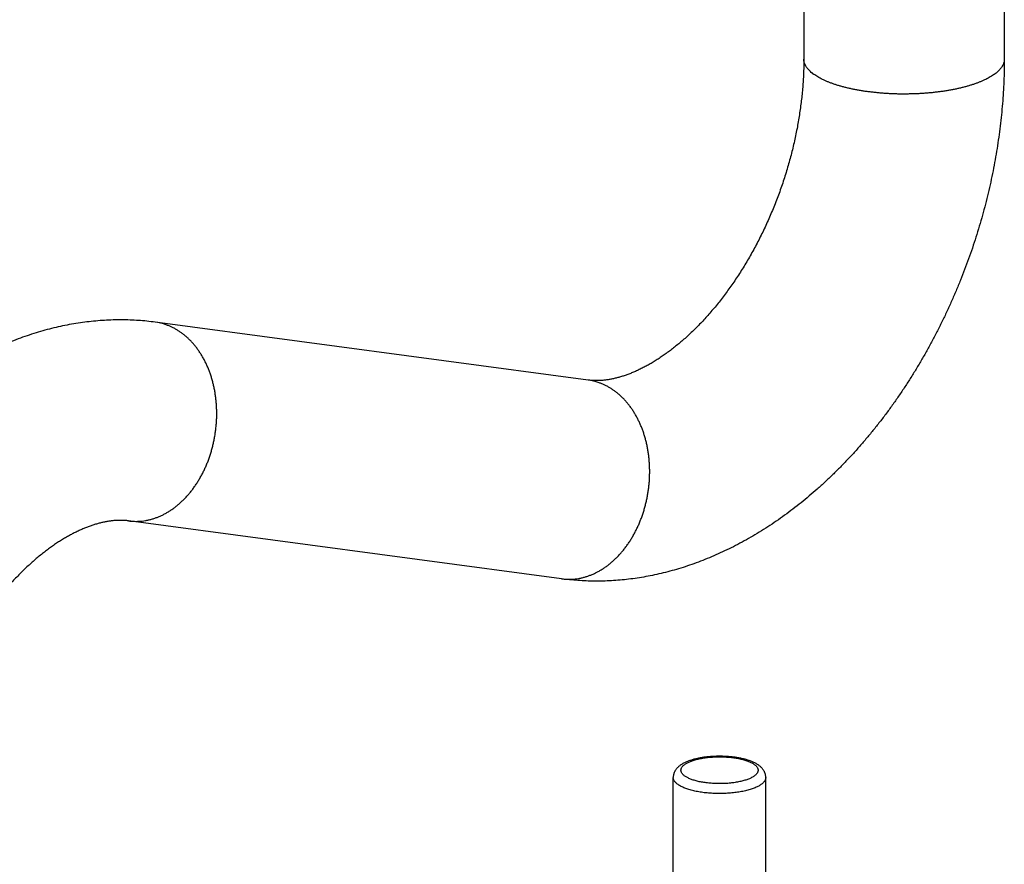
# Model space of a CAD drawing. Header units: millimetres. Extents: x 198 to 322, y 60 to 268.
# Tile 13 of 110: x 218 to 231, y 71 to 82. Entities that reach past the tile are written whole.
import ezdxf

# ---------------------------------------------------------------- set-up
doc = ezdxf.new("R2010")
doc.units = ezdxf.units.MM
doc.header["$LTSCALE"] = 30.734
doc.layers.get('0').update_dxf_attribs({"linetype": 'CONTINUOUS'})

msp = doc.modelspace()

# ---------------------------------------------------------------- linework, layer by layer
at = {"color": 7, "linetype": 'Continuous'}
for p, q in [((228.026, 83.462), (228.026, 81.234)), ((230.626, 83.462), (230.626, 81.234)), ((225.228, 77.071), (219.613, 77.822)), ((224.883, 74.494), (219.268, 75.245)), ((226.333, 65.528), (226.333, 71.918)), ((227.533, 65.528), (227.533, 71.918))]:
    msp.add_line(p, q, dxfattribs=at)
at = {"color": 9, "linetype": 'Continuous'}
for centre in [(219.517, 77.108), (225.132, 76.356)]:
    msp.add_arc(centre, 0.721, 70.7449, 82.3555, dxfattribs=at)
at = {"color": 7, "linetype": 'Continuous'}
for points, knots in [([(230.626, 81.234), (230.626, 81.186), (230.625, 81.09), (230.62, 80.946), (230.613, 80.802), (230.603, 80.657), (230.589, 80.511), (230.573, 80.366), (230.554, 80.22), (230.532, 80.075), (230.508, 79.93), (230.48, 79.785), (230.45, 79.64), (230.417, 79.496), (230.381, 79.353), (230.343, 79.21), (230.302, 79.067), (230.258, 78.925), (230.212, 78.784), (230.163, 78.644), (230.112, 78.505), (230.058, 78.367), (230.001, 78.23), (229.942, 78.095), (229.881, 77.96), (229.817, 77.827), (229.751, 77.695), (229.683, 77.565), (229.612, 77.436), (229.539, 77.309), (229.464, 77.184), (229.387, 77.06), (229.307, 76.939), (229.225, 76.819), (229.142, 76.701), (229.056, 76.586), (228.968, 76.473), (228.878, 76.362), (228.786, 76.253), (228.693, 76.147), (228.597, 76.044), (228.5, 75.943), (228.401, 75.845), (228.301, 75.749), (228.199, 75.657), (228.096, 75.568), (227.991, 75.481), (227.885, 75.398), (227.777, 75.318), (227.669, 75.242), (227.559, 75.168), (227.449, 75.098), (227.337, 75.032), (227.225, 74.969), (227.113, 74.91), (227, 74.855), (226.886, 74.803), (226.773, 74.755), (226.659, 74.711), (226.545, 74.67), (226.431, 74.633), (226.318, 74.6), (226.204, 74.57), (226.091, 74.544), (225.978, 74.522), (225.866, 74.503), (225.754, 74.488), (225.643, 74.477), (225.532, 74.469), (225.422, 74.464), (225.313, 74.463), (225.204, 74.466), (225.096, 74.472), (224.989, 74.481), (224.918, 74.489), (224.883, 74.494)], [0, 0, 0, 0, 0.143752, 0.288001, 0.432699, 0.577884, 0.723969, 0.870348, 1.016963, 1.163888, 1.311272, 1.458781, 1.606407, 1.754259, 1.902355, 2.050521, 2.198735, 2.34703, 2.495368, 2.643692, 2.791983, 2.940162, 3.088247, 3.236241, 3.384123, 3.531647, 3.678988, 3.826159, 3.973132, 4.119464, 4.265568, 4.411422, 4.556912, 4.701588, 4.845953, 4.989986, 5.133435, 5.27593, 5.418029, 5.559705, 5.700539, 5.840305, 5.979567, 6.118285, 6.255848, 6.392212, 6.527971, 6.663111, 6.797017, 6.92974, 7.061779, 7.192268, 7.321847, 7.450471, 7.577345, 7.703347, 7.828091, 7.951265, 8.073549, 8.194403, 8.313851, 8.43243, 8.549566, 8.665444, 8.780527, 8.894315, 9.006961, 9.118926, 9.229872, 9.339772, 9.44913, 9.557823, 9.665581, 9.772944, 9.879955, 9.879955, 9.879955, 9.879955]), ([(228.026, 81.234), (228.026, 81.206), (228.025, 81.15), (228.023, 81.064), (228.019, 80.978), (228.013, 80.891), (228.005, 80.803), (227.996, 80.715), (227.985, 80.626), (227.972, 80.536), (227.958, 80.445), (227.942, 80.355), (227.924, 80.264), (227.904, 80.173), (227.883, 80.081), (227.86, 79.99), (227.836, 79.899), (227.809, 79.808), (227.781, 79.717), (227.752, 79.627), (227.721, 79.537), (227.688, 79.448), (227.654, 79.359), (227.618, 79.271), (227.581, 79.184), (227.543, 79.098), (227.503, 79.013), (227.462, 78.929), (227.419, 78.846), (227.376, 78.765), (227.331, 78.685), (227.286, 78.606), (227.239, 78.529), (227.191, 78.453), (227.142, 78.379), (227.093, 78.307), (227.043, 78.236), (226.992, 78.167), (226.94, 78.1), (226.888, 78.035), (226.835, 77.972), (226.782, 77.911), (226.729, 77.852), (226.675, 77.795), (226.621, 77.741), (226.567, 77.688), (226.513, 77.637), (226.458, 77.589), (226.404, 77.543), (226.35, 77.499), (226.296, 77.457), (226.243, 77.418), (226.19, 77.38), (226.137, 77.345), (226.084, 77.312), (226.032, 77.281), (225.981, 77.253), (225.93, 77.226), (225.88, 77.202), (225.83, 77.179), (225.781, 77.159), (225.732, 77.14), (225.685, 77.124), (225.638, 77.11), (225.591, 77.097), (225.545, 77.087), (225.5, 77.078), (225.455, 77.071), (225.41, 77.067), (225.365, 77.064), (225.32, 77.064), (225.274, 77.066), (225.243, 77.069), (225.228, 77.071)], [0, 0, 0, 0, 0.084143, 0.169418, 0.255732, 0.342924, 0.431141, 0.520239, 0.610165, 0.700953, 0.792398, 0.884522, 0.977293, 1.070519, 1.164253, 1.258396, 1.352839, 1.447567, 1.542482, 1.637513, 1.732601, 1.827676, 1.922656, 2.01747, 2.112084, 2.206372, 2.300303, 2.393819, 2.486786, 2.579235, 2.671037, 2.762076, 2.852467, 2.941967, 3.030556, 3.118293, 3.204943, 3.290574, 3.375133, 3.458439, 3.540645, 3.62157, 3.701101, 3.779476, 3.856381, 3.931845, 4.005991, 4.078575, 4.1497, 4.219368, 4.287422, 4.354025, 4.419073, 4.482499, 4.544504, 4.604912, 4.663763, 4.721173, 4.777058, 4.83154, 4.884665, 4.936429, 4.986892, 5.036133, 5.084234, 5.131294, 5.177412, 5.222686, 5.267551, 5.312398, 5.357491, 5.403211, 5.449962, 5.449962, 5.449962, 5.449962]), ([(219.613, 77.822), (219.578, 77.827), (219.506, 77.836), (219.397, 77.845), (219.288, 77.851), (219.178, 77.853), (219.067, 77.852), (218.955, 77.847), (218.842, 77.838), (218.729, 77.826), (218.615, 77.81), (218.5, 77.791), (218.385, 77.768), (218.27, 77.741), (218.155, 77.71), (218.039, 77.675), (217.923, 77.637), (217.807, 77.594), (217.691, 77.548), (217.575, 77.498), (217.46, 77.444), (217.345, 77.386), (217.231, 77.325), (217.117, 77.26), (217.004, 77.191), (216.892, 77.118), (216.781, 77.042), (216.671, 76.963), (216.562, 76.88), (216.454, 76.793), (216.348, 76.704), (216.244, 76.611), (216.141, 76.515), (216.039, 76.417), (215.94, 76.315), (215.842, 76.211), (215.746, 76.104), (215.652, 75.995), (215.56, 75.883), (215.47, 75.769), (215.382, 75.653), (215.297, 75.534), (215.213, 75.413), (215.132, 75.29), (215.053, 75.166), (214.976, 75.039), (214.901, 74.911), (214.829, 74.781), (214.759, 74.649), (214.692, 74.516), (214.627, 74.382), (214.565, 74.246), (214.505, 74.109), (214.447, 73.971), (214.393, 73.832), (214.34, 73.691), (214.291, 73.55), (214.244, 73.408), (214.199, 73.265), (214.158, 73.121), (214.119, 72.977), (214.082, 72.832), (214.049, 72.687), (214.018, 72.541), (213.99, 72.395), (213.965, 72.249), (213.943, 72.103), (213.924, 71.957), (213.908, 71.81), (213.894, 71.664), (213.884, 71.518), (213.876, 71.373), (213.872, 71.227), (213.871, 71.13), (213.871, 71.082)], [0, 0, 0, 0, 0.108175, 0.216918, 0.32624, 0.436684, 0.547889, 0.659724, 0.772753, 0.886776, 1.001536, 1.117648, 1.234981, 1.353159, 1.472861, 1.593847, 1.715738, 1.839357, 1.964162, 2.08987, 2.217354, 2.345737, 2.47566, 2.606496, 2.739207, 2.872891, 3.007379, 3.142637, 3.279904, 3.417976, 3.556683, 3.696007, 3.83702, 3.97853, 4.120512, 4.263134, 4.406996, 4.551254, 4.695881, 4.841151, 4.987254, 5.133653, 5.280326, 5.427602, 5.575388, 5.723385, 5.871573, 6.020262, 6.169215, 6.318297, 6.467491, 6.617018, 6.766634, 6.916299, 7.066004, 7.215792, 7.365569, 7.515315, 7.664982, 7.81451, 7.963946, 8.11327, 8.26233, 8.411095, 8.559687, 8.708088, 8.855977, 9.003478, 9.150723, 9.29769, 9.443823, 9.589535, 9.734915, 9.879949, 9.879949, 9.879949, 9.879949]), ([(219.268, 75.245), (219.253, 75.248), (219.223, 75.251), (219.177, 75.253), (219.133, 75.252), (219.088, 75.25), (219.044, 75.245), (219, 75.239), (218.955, 75.23), (218.91, 75.22), (218.864, 75.208), (218.817, 75.194), (218.77, 75.178), (218.723, 75.16), (218.674, 75.141), (218.626, 75.119), (218.576, 75.095), (218.526, 75.069), (218.476, 75.042), (218.425, 75.012), (218.373, 74.98), (218.321, 74.946), (218.269, 74.91), (218.216, 74.871), (218.164, 74.831), (218.111, 74.789), (218.057, 74.744), (218.004, 74.697), (217.951, 74.648), (217.898, 74.597), (217.844, 74.544), (217.791, 74.489), (217.739, 74.432), (217.686, 74.373), (217.634, 74.312), (217.583, 74.249), (217.532, 74.184), (217.481, 74.117), (217.431, 74.049), (217.382, 73.979), (217.334, 73.907), (217.286, 73.833), (217.239, 73.758), (217.194, 73.681), (217.149, 73.603), (217.105, 73.524), (217.063, 73.443), (217.022, 73.361), (216.981, 73.278), (216.943, 73.194), (216.905, 73.108), (216.869, 73.022), (216.834, 72.936), (216.801, 72.848), (216.769, 72.76), (216.738, 72.671), (216.71, 72.582), (216.682, 72.492), (216.657, 72.402), (216.632, 72.312), (216.61, 72.222), (216.589, 72.132), (216.57, 72.042), (216.553, 71.952), (216.537, 71.862), (216.523, 71.773), (216.51, 71.684), (216.5, 71.596), (216.491, 71.508), (216.483, 71.421), (216.478, 71.335), (216.474, 71.25), (216.471, 71.166), (216.471, 71.11), (216.471, 71.082)], [0, 0, 0, 0, 0.046201, 0.091412, 0.136013, 0.180375, 0.224736, 0.269456, 0.314956, 0.361341, 0.408702, 0.457137, 0.506723, 0.557545, 0.609658, 0.663085, 0.717826, 0.774026, 0.831643, 0.890722, 0.951347, 1.013362, 1.076893, 1.141992, 1.208417, 1.276402, 1.34589, 1.416699, 1.489026, 1.562749, 1.637769, 1.714233, 1.791951, 1.870922, 1.951228, 2.032623, 2.115203, 2.198983, 2.28367, 2.369446, 2.456222, 2.5438, 2.632301, 2.721587, 2.81156, 2.902265, 2.993541, 3.085362, 3.17771, 3.270426, 3.363515, 3.456911, 3.550499, 3.644255, 3.738102, 3.831964, 3.925774, 4.01948, 4.113001, 4.206249, 4.299223, 4.391792, 4.483883, 4.575534, 4.666555, 4.756935, 4.846666, 4.935568, 5.023694, 5.110957, 5.197206, 5.282571, 5.36686, 5.449965, 5.449965, 5.449965, 5.449965]), ([(227.319, 72.136), (227.312, 72.138), (227.298, 72.143), (227.276, 72.15), (227.253, 72.156), (227.23, 72.161), (227.207, 72.166), (227.183, 72.171), (227.159, 72.175), (227.135, 72.179), (227.11, 72.182), (227.085, 72.185), (227.06, 72.187), (227.035, 72.189), (227.01, 72.19), (226.984, 72.192), (226.958, 72.192), (226.933, 72.192), (226.907, 72.192), (226.881, 72.192), (226.856, 72.19), (226.83, 72.189), (226.805, 72.187), (226.78, 72.185), (226.755, 72.182), (226.731, 72.179), (226.706, 72.175), (226.682, 72.171), (226.659, 72.166), (226.636, 72.161), (226.613, 72.156), (226.59, 72.15), (226.569, 72.143), (226.547, 72.136), (226.526, 72.129), (226.506, 72.12), (226.486, 72.112), (226.467, 72.102), (226.449, 72.092), (226.432, 72.081), (226.417, 72.07), (226.403, 72.059), (226.39, 72.047), (226.379, 72.035), (226.37, 72.024), (226.362, 72.012), (226.355, 72.001), (226.349, 71.989), (226.344, 71.977), (226.34, 71.966), (226.336, 71.954), (226.334, 71.942), (226.333, 71.93), (226.333, 71.922), (226.333, 71.918)], [0, 0, 0, 0, 0.022587, 0.04545, 0.06872, 0.092239, 0.116092, 0.140178, 0.164566, 0.189181, 0.214045, 0.239102, 0.264349, 0.289746, 0.315268, 0.340884, 0.366558, 0.392265, 0.417966, 0.44363, 0.469229, 0.494719, 0.52009, 0.545281, 0.570304, 0.595086, 0.619654, 0.643935, 0.667965, 0.691676, 0.715113, 0.738218, 0.761043, 0.783541, 0.805768, 0.827665, 0.849286, 0.870493, 0.891278, 0.911313, 0.930571, 0.948652, 0.965661, 0.981657, 0.996483, 1.0107, 1.024251, 1.037144, 1.049786, 1.062251, 1.074285, 1.086239, 1.098215, 1.110276, 1.110276, 1.110276, 1.110276]), ([(227.533, 71.918), (227.533, 71.922), (227.532, 71.93), (227.531, 71.942), (227.529, 71.953), (227.526, 71.965), (227.522, 71.977), (227.517, 71.988), (227.511, 72), (227.504, 72.012), (227.496, 72.023), (227.486, 72.035), (227.475, 72.047), (227.463, 72.058), (227.448, 72.07), (227.433, 72.081), (227.416, 72.092), (227.398, 72.102), (227.379, 72.111), (227.36, 72.12), (227.34, 72.128), (227.326, 72.133), (227.319, 72.136)], [0, 0, 0, 0, 0.0117209, 0.0235112, 0.0354112, 0.0474708, 0.0597833, 0.0724128, 0.085447, 0.099005, 0.1132279, 0.1282729, 0.1442935, 0.1614193, 0.1796785, 0.1989366, 0.2190211, 0.2396699, 0.2607427, 0.2821142, 0.3037707, 0.32568, 0.32568, 0.32568, 0.32568])]:
    msp.add_open_spline(points, degree=3, knots=knots, dxfattribs=at)
at = {"color": 9, "linetype": 'Continuous'}
for points, knots in [([(228.407, 80.914), (228.394, 80.918), (228.369, 80.927), (228.333, 80.941), (228.299, 80.956), (228.267, 80.971), (228.236, 80.987), (228.207, 81.003), (228.18, 81.02), (228.156, 81.036), (228.133, 81.054), (228.112, 81.071), (228.094, 81.089), (228.077, 81.107), (228.063, 81.126), (228.051, 81.144), (228.042, 81.163), (228.034, 81.182), (228.029, 81.201), (228.026, 81.218), (228.026, 81.229), (228.026, 81.234)], [0, 0, 0, 0, 0.0400999, 0.0788208, 0.1161273, 0.1519899, 0.1863865, 0.2193029, 0.2507339, 0.2806849, 0.3091732, 0.3362301, 0.361903, 0.3862577, 0.4093815, 0.4313855, 0.4524072, 0.4726114, 0.4921895, 0.5113564, 0.5256044, 0.5256044, 0.5256044, 0.5256044]), ([(230.626, 81.234), (230.626, 81.233), (230.626, 81.225), (230.624, 81.21), (230.62, 81.191), (230.614, 81.172), (230.605, 81.154), (230.595, 81.135), (230.582, 81.116), (230.566, 81.098), (230.549, 81.08), (230.529, 81.062), (230.508, 81.045), (230.484, 81.028), (230.458, 81.011), (230.43, 80.995), (230.401, 80.979), (230.369, 80.964), (230.336, 80.949), (230.301, 80.934), (230.264, 80.92), (230.225, 80.907), (230.185, 80.894), (230.144, 80.882), (230.101, 80.87), (230.056, 80.859), (230.011, 80.849), (229.964, 80.839), (229.916, 80.83), (229.867, 80.822), (229.817, 80.814), (229.766, 80.808), (229.714, 80.802), (229.662, 80.796), (229.609, 80.792), (229.556, 80.788), (229.502, 80.785), (229.448, 80.783), (229.394, 80.782), (229.339, 80.781), (229.285, 80.781), (229.231, 80.782), (229.176, 80.784), (229.123, 80.786), (229.069, 80.79), (229.016, 80.794), (228.963, 80.799), (228.911, 80.805), (228.86, 80.811), (228.81, 80.818), (228.76, 80.826), (228.712, 80.835), (228.664, 80.844), (228.618, 80.854), (228.573, 80.865), (228.529, 80.876), (228.487, 80.888), (228.446, 80.9), (228.42, 80.909), (228.407, 80.914)], [0, 0, 0, 0, 0.004746, 0.023793, 0.043138, 0.063003, 0.083594, 0.105088, 0.127636, 0.151363, 0.176367, 0.202725, 0.230493, 0.25971, 0.290399, 0.322573, 0.356231, 0.391363, 0.42795, 0.465968, 0.505383, 0.546158, 0.588247, 0.631603, 0.676172, 0.721897, 0.768718, 0.816572, 0.86539, 0.915103, 0.965641, 1.016928, 1.068888, 1.121443, 1.174515, 1.228023, 1.281885, 1.336018, 1.39034, 1.444767, 1.499215, 1.553599, 1.607837, 1.661845, 1.71554, 1.76884, 1.821664, 1.873932, 1.925565, 1.976486, 2.026621, 2.075896, 2.12424, 2.171585, 2.217867, 2.263021, 2.306991, 2.349719, 2.391157, 2.391157, 2.391157, 2.391157]), ([(219.268, 75.245), (219.274, 75.245), (219.292, 75.242), (219.324, 75.24), (219.365, 75.239), (219.406, 75.24), (219.446, 75.243), (219.487, 75.249), (219.528, 75.257), (219.568, 75.267), (219.608, 75.28), (219.648, 75.295), (219.688, 75.311), (219.727, 75.33), (219.766, 75.352), (219.804, 75.375), (219.841, 75.4), (219.878, 75.427), (219.914, 75.456), (219.949, 75.487), (219.983, 75.52), (220.017, 75.555), (220.049, 75.591), (220.08, 75.629), (220.11, 75.669), (220.139, 75.71), (220.167, 75.752), (220.193, 75.796), (220.218, 75.842), (220.242, 75.888), (220.264, 75.936), (220.285, 75.984), (220.305, 76.034), (220.322, 76.084), (220.339, 76.135), (220.354, 76.187), (220.367, 76.24), (220.378, 76.293), (220.388, 76.346), (220.396, 76.4), (220.403, 76.454), (220.408, 76.508), (220.411, 76.563), (220.413, 76.617), (220.412, 76.671), (220.41, 76.725), (220.407, 76.778), (220.401, 76.831), (220.394, 76.884), (220.386, 76.936), (220.375, 76.987), (220.363, 77.037), (220.35, 77.087), (220.335, 77.135), (220.318, 77.183), (220.3, 77.229), (220.28, 77.274), (220.259, 77.318), (220.236, 77.361), (220.212, 77.402), (220.186, 77.441), (220.16, 77.479), (220.132, 77.515), (220.102, 77.55), (220.072, 77.583), (220.04, 77.614), (220.008, 77.643), (219.974, 77.67), (219.94, 77.695), (219.904, 77.718), (219.868, 77.739), (219.831, 77.758), (219.794, 77.774), (219.768, 77.784), (219.755, 77.789)], [0, 0, 0, 0, 0.015924, 0.05635, 0.096856, 0.137499, 0.178334, 0.219414, 0.26079, 0.302508, 0.344613, 0.387144, 0.430138, 0.473624, 0.517632, 0.562182, 0.607292, 0.652977, 0.699245, 0.746101, 0.793544, 0.841572, 0.890176, 0.939345, 0.989065, 1.039317, 1.09008, 1.141331, 1.193041, 1.245182, 1.297722, 1.350629, 1.403865, 1.457394, 1.511178, 1.565177, 1.619349, 1.673654, 1.728049, 1.782491, 1.836938, 1.891347, 1.945675, 1.999879, 2.053917, 2.10775, 2.161337, 2.214638, 2.267617, 2.320238, 2.372466, 2.424271, 2.475621, 2.526489, 2.576851, 2.626686, 2.675973, 2.724698, 2.772848, 2.820416, 2.867396, 2.913788, 2.959596, 3.004827, 3.049495, 3.093615, 3.13721, 3.180305, 3.222932, 3.265124, 3.306921, 3.348365, 3.389504, 3.430386, 3.430386, 3.430386, 3.430386]), ([(224.883, 74.494), (224.888, 74.493), (224.907, 74.491), (224.939, 74.488), (224.98, 74.487), (225.02, 74.488), (225.061, 74.492), (225.102, 74.498), (225.142, 74.506), (225.183, 74.516), (225.223, 74.528), (225.263, 74.543), (225.303, 74.56), (225.342, 74.579), (225.38, 74.6), (225.419, 74.623), (225.456, 74.648), (225.493, 74.675), (225.529, 74.705), (225.564, 74.736), (225.598, 74.768), (225.631, 74.803), (225.664, 74.839), (225.695, 74.877), (225.725, 74.917), (225.754, 74.958), (225.781, 75.001), (225.808, 75.045), (225.833, 75.09), (225.857, 75.136), (225.879, 75.184), (225.9, 75.232), (225.919, 75.282), (225.937, 75.332), (225.954, 75.384), (225.968, 75.436), (225.981, 75.488), (225.993, 75.541), (226.003, 75.595), (226.011, 75.649), (226.018, 75.703), (226.023, 75.757), (226.026, 75.811), (226.027, 75.865), (226.027, 75.919), (226.025, 75.973), (226.021, 76.026), (226.016, 76.08), (226.009, 76.132), (226, 76.184), (225.99, 76.235), (225.978, 76.286), (225.965, 76.335), (225.949, 76.384), (225.933, 76.431), (225.914, 76.477), (225.895, 76.523), (225.873, 76.566), (225.851, 76.609), (225.826, 76.65), (225.801, 76.689), (225.774, 76.727), (225.746, 76.764), (225.717, 76.798), (225.687, 76.831), (225.655, 76.862), (225.623, 76.891), (225.589, 76.918), (225.555, 76.943), (225.519, 76.966), (225.483, 76.987), (225.446, 77.006), (225.408, 77.023), (225.383, 77.032), (225.37, 77.037)], [0, 0, 0, 0, 0.015924, 0.05635, 0.096856, 0.137499, 0.178334, 0.219414, 0.26079, 0.302508, 0.344613, 0.387144, 0.430138, 0.473624, 0.517632, 0.562182, 0.607292, 0.652977, 0.699245, 0.746101, 0.793544, 0.841572, 0.890176, 0.939345, 0.989065, 1.039317, 1.09008, 1.141331, 1.193041, 1.245182, 1.297722, 1.350629, 1.403865, 1.457394, 1.511178, 1.565177, 1.619349, 1.673654, 1.728049, 1.782491, 1.836938, 1.891347, 1.945675, 1.999879, 2.053917, 2.10775, 2.161337, 2.214638, 2.267617, 2.320238, 2.372466, 2.424271, 2.475621, 2.526489, 2.576851, 2.626686, 2.675973, 2.724698, 2.772848, 2.820416, 2.867396, 2.913788, 2.959596, 3.004827, 3.049495, 3.093615, 3.13721, 3.180305, 3.222932, 3.265124, 3.306921, 3.348365, 3.389504, 3.430386, 3.430386, 3.430386, 3.430386]), ([(226.579, 71.889), (226.571, 71.891), (226.557, 71.897), (226.535, 71.906), (226.516, 71.915), (226.498, 71.925), (226.483, 71.935), (226.469, 71.946), (226.458, 71.957), (226.448, 71.968), (226.441, 71.98), (226.436, 71.991), (226.433, 72.003), (226.432, 72.015), (226.434, 72.027), (226.438, 72.038), (226.444, 72.05), (226.453, 72.061), (226.463, 72.072), (226.476, 72.083), (226.491, 72.093), (226.507, 72.104), (226.526, 72.113), (226.546, 72.122), (226.568, 72.131), (226.591, 72.139), (226.617, 72.147), (226.643, 72.154), (226.671, 72.16), (226.7, 72.166), (226.73, 72.171), (226.761, 72.176), (226.792, 72.179), (226.825, 72.182), (226.858, 72.184), (226.891, 72.186), (226.924, 72.186), (226.957, 72.186), (226.991, 72.185), (227.024, 72.183), (227.056, 72.181), (227.088, 72.178), (227.12, 72.174), (227.15, 72.169), (227.18, 72.163), (227.208, 72.157), (227.236, 72.151), (227.261, 72.143), (227.278, 72.138), (227.286, 72.135)], [0, 0, 0, 0, 0.024355, 0.047371, 0.068966, 0.089105, 0.10779, 0.125037, 0.140904, 0.155492, 0.168956, 0.181513, 0.193451, 0.205112, 0.216869, 0.229081, 0.242064, 0.256069, 0.271277, 0.287814, 0.305755, 0.325135, 0.345963, 0.36822, 0.391868, 0.416855, 0.443112, 0.47056, 0.499113, 0.528671, 0.559133, 0.590386, 0.622313, 0.654795, 0.687704, 0.720914, 0.754294, 0.787712, 0.821039, 0.854142, 0.886893, 0.919163, 0.950828, 0.981768, 1.011866, 1.041008, 1.0691, 1.096038, 1.121702, 1.121702, 1.121702, 1.121702]), ([(227.286, 72.135), (227.294, 72.132), (227.309, 72.127), (227.33, 72.118), (227.349, 72.108), (227.367, 72.098), (227.382, 72.088), (227.396, 72.078), (227.408, 72.067), (227.417, 72.055), (227.424, 72.044), (227.43, 72.032), (227.432, 72.021), (227.433, 72.009), (227.431, 71.997), (227.427, 71.985), (227.421, 71.974), (227.412, 71.962), (227.402, 71.951), (227.389, 71.941), (227.375, 71.93), (227.358, 71.92), (227.34, 71.91), (227.319, 71.901), (227.297, 71.892), (227.274, 71.884), (227.249, 71.877), (227.222, 71.87), (227.194, 71.863), (227.165, 71.857), (227.135, 71.852), (227.105, 71.848), (227.073, 71.844), (227.041, 71.841), (227.008, 71.839), (226.975, 71.838), (226.941, 71.837), (226.908, 71.838), (226.875, 71.839), (226.842, 71.84), (226.809, 71.843), (226.777, 71.846), (226.746, 71.85), (226.715, 71.855), (226.685, 71.86), (226.657, 71.866), (226.63, 71.873), (226.604, 71.88), (226.587, 71.886), (226.579, 71.889)], [0, 0, 0, 0, 0.024355, 0.047371, 0.068966, 0.089105, 0.10779, 0.125037, 0.140904, 0.155492, 0.168956, 0.181513, 0.193451, 0.205112, 0.216869, 0.229081, 0.242064, 0.256069, 0.271277, 0.287814, 0.305755, 0.325135, 0.345963, 0.36822, 0.391868, 0.416855, 0.443112, 0.47056, 0.499113, 0.528671, 0.559133, 0.590386, 0.622313, 0.654795, 0.687704, 0.720914, 0.754294, 0.787712, 0.821039, 0.854142, 0.886893, 0.919163, 0.950828, 0.981768, 1.011866, 1.041008, 1.0691, 1.096038, 1.121702, 1.121702, 1.121702, 1.121702]), ([(226.508, 71.77), (226.5, 71.773), (226.482, 71.78), (226.458, 71.79), (226.435, 71.801), (226.415, 71.812), (226.397, 71.824), (226.38, 71.836), (226.366, 71.848), (226.355, 71.861), (226.345, 71.874), (226.339, 71.888), (226.334, 71.901), (226.333, 71.911), (226.333, 71.917), (226.333, 71.918)], [0, 0, 0, 0, 0.0280694, 0.054627, 0.0796224, 0.1030231, 0.1248186, 0.1450254, 0.1636937, 0.1809155, 0.1968348, 0.2116579, 0.225659, 0.2391772, 0.242531, 0.242531, 0.242531, 0.242531]), ([(227.533, 71.918), (227.533, 71.915), (227.532, 71.907), (227.529, 71.894), (227.524, 71.881), (227.515, 71.868), (227.505, 71.855), (227.492, 71.842), (227.477, 71.83), (227.46, 71.818), (227.44, 71.806), (227.419, 71.795), (227.395, 71.785), (227.37, 71.775), (227.343, 71.765), (227.314, 71.756), (227.283, 71.748), (227.252, 71.741), (227.218, 71.734), (227.184, 71.728), (227.149, 71.723), (227.112, 71.718), (227.075, 71.715), (227.038, 71.712), (227, 71.71), (226.961, 71.709), (226.923, 71.709), (226.885, 71.709), (226.846, 71.711), (226.809, 71.713), (226.771, 71.716), (226.735, 71.72), (226.699, 71.725), (226.664, 71.731), (226.63, 71.737), (226.598, 71.744), (226.566, 71.752), (226.537, 71.761), (226.518, 71.767), (226.508, 71.77)], [0, 0, 0, 0, 0.010076, 0.02379, 0.038163, 0.053504, 0.070053, 0.087983, 0.107412, 0.128409, 0.151007, 0.175208, 0.20099, 0.228312, 0.257115, 0.287326, 0.31886, 0.351623, 0.385511, 0.420414, 0.456212, 0.492785, 0.530003, 0.567735, 0.605846, 0.644199, 0.682656, 0.721079, 0.759328, 0.797267, 0.834758, 0.871669, 0.907871, 0.943236, 0.977646, 1.010984, 1.043144, 1.074027, 1.103542, 1.103542, 1.103542, 1.103542])]:
    msp.add_open_spline(points, degree=3, knots=knots, dxfattribs=at)

doc.saveas('drawing.dxf')
